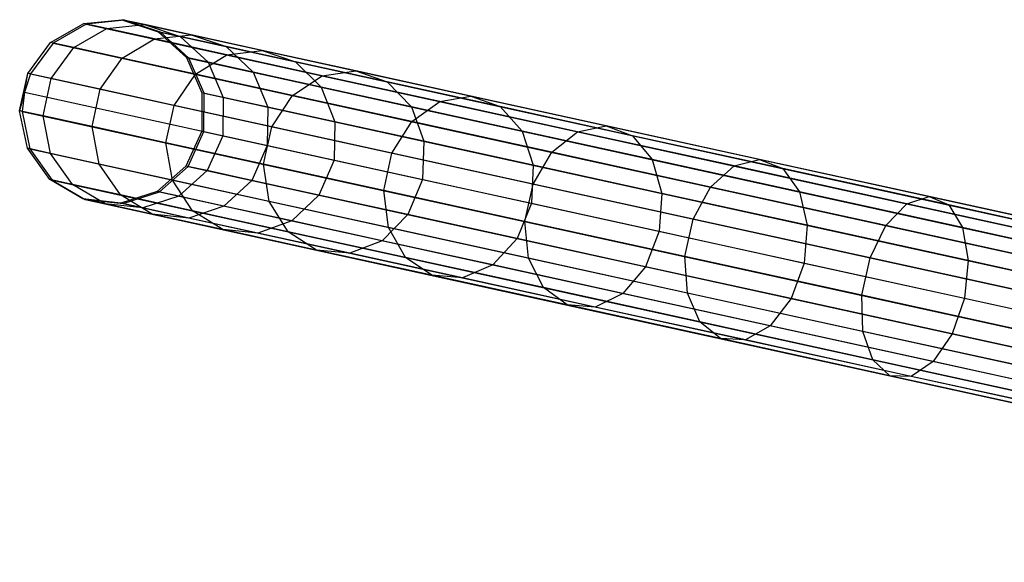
# Model space of a CAD drawing. Extents: x -102 to 102, y -101 to 102.
# Tile 135 of 256: x -99.28 to -88.6, y 16.62 to 22.5. Entities that reach past the tile are written whole.
import ezdxf

# ---------------------------------------------------------------- set-up
doc = ezdxf.new("R2010")
doc.units = 0
doc.header["$LTSCALE"] = 25.4
doc.layers.get('0').update_dxf_attribs({"linetype": 'CONTINUOUS'})

# ---------------------------------------------------------------- blocks, each defined once
blk = doc.blocks.new('NL2500011659_STL')
at = {"color": 0}
for p, q in [((-98.947, 22.253, -26.515), (-98.586, 22.459, -26.529)), ((-98.947, 22.253, -26.515), (-98.586, 22.459, -26.529)), ((-98.56, 22.453, -28.93), (-98.921, 22.247, -28.952)), ((-98.56, 22.453, -28.93), (-98.921, 22.247, -28.952)), ((-98.586, 22.459, -26.529), (-98.173, 22.5, -26.548)), ((-98.586, 22.459, -26.529), (-98.173, 22.5, -26.548)), ((-98.56, 22.453, -28.93), (-98.586, 22.459, -26.529)), ((-98.56, 22.453, -28.93), (-98.586, 22.459, -26.529)), ((-98.338, 22.404, -24.142), (-98.586, 22.459, -26.529)), ((-98.338, 22.404, -24.142), (-98.586, 22.459, -26.529)), ((-98.147, 22.494, -28.902), (-98.56, 22.453, -28.93)), ((-98.147, 22.494, -28.902), (-98.56, 22.453, -28.93)), ((-98.56, 22.453, -28.93), (-80.8, 18.563, -288.93)), ((-98.56, 22.453, -28.93), (-80.8, 18.563, -288.93)), ((-98.338, 22.404, -24.142), (-97.93, 22.446, -24.207)), ((-98.338, 22.404, -24.142), (-97.93, 22.446, -24.207)), ((-98.147, 22.494, -28.902), (-98.173, 22.5, -26.548)), ((-98.173, 22.5, -26.548), (-97.779, 22.369, -26.568)), ((-98.147, 22.494, -28.902), (-98.173, 22.5, -26.548)), ((-97.93, 22.446, -24.207), (-98.173, 22.5, -26.548)), ((-97.93, 22.446, -24.207), (-98.173, 22.5, -26.548)), ((-98.173, 22.5, -26.548), (-97.779, 22.369, -26.568)), ((-97.753, 22.363, -28.874), (-98.147, 22.494, -28.902)), ((-98.147, 22.494, -28.902), (-80.387, 18.605, -288.902)), ((-97.753, 22.363, -28.874), (-98.147, 22.494, -28.902)), ((-98.147, 22.494, -28.902), (-80.387, 18.605, -288.902)), ((-97.93, 22.446, -24.207), (-97.54, 22.317, -24.274)), ((-97.421, 22.335, -21.91), (-97.93, 22.446, -24.207)), ((-97.421, 22.335, -21.91), (-97.93, 22.446, -24.207)), ((-97.93, 22.446, -24.207), (-97.54, 22.317, -24.274)), ((-98.696, 22.198, -24.091), (-98.338, 22.404, -24.142)), ((-98.696, 22.198, -24.091), (-98.338, 22.404, -24.142)), ((-97.819, 22.291, -21.8), (-98.338, 22.404, -24.142)), ((-97.819, 22.291, -21.8), (-98.338, 22.404, -24.142)), ((-97.819, 22.291, -21.8), (-97.421, 22.335, -21.91)), ((-97.819, 22.291, -21.8), (-97.421, 22.335, -21.91)), ((-97.753, 22.363, -28.874), (-97.779, 22.369, -26.568)), ((-97.779, 22.369, -26.568), (-97.472, 22.089, -26.585)), ((-97.753, 22.363, -28.874), (-97.779, 22.369, -26.568)), ((-97.54, 22.317, -24.274), (-97.779, 22.369, -26.568)), ((-97.54, 22.317, -24.274), (-97.779, 22.369, -26.568)), ((-97.779, 22.369, -26.568), (-97.472, 22.089, -26.585)), ((-97.447, 22.083, -28.848), (-97.753, 22.363, -28.874)), ((-97.753, 22.363, -28.874), (-79.993, 18.474, -288.874)), ((-97.447, 22.083, -28.848), (-97.753, 22.363, -28.874)), ((-97.753, 22.363, -28.874), (-79.993, 18.474, -288.874)), ((-97.421, 22.335, -21.91), (-97.042, 22.208, -22.025)), ((-96.653, 22.167, -19.691), (-97.421, 22.335, -21.91)), ((-96.653, 22.167, -19.691), (-97.421, 22.335, -21.91)), ((-97.421, 22.335, -21.91), (-97.042, 22.208, -22.025)), ((-99.194, 21.918, -26.507), (-98.947, 22.253, -26.515)), ((-99.194, 21.918, -26.507), (-98.947, 22.253, -26.515)), ((-98.921, 22.247, -28.952), (-99.167, 21.912, -28.963)), ((-98.921, 22.247, -28.952), (-99.167, 21.912, -28.963)), ((-98.921, 22.247, -28.952), (-98.947, 22.253, -26.515)), ((-98.921, 22.247, -28.952), (-98.947, 22.253, -26.515)), ((-98.696, 22.198, -24.091), (-98.947, 22.253, -26.515)), ((-98.696, 22.198, -24.091), (-98.947, 22.253, -26.515)), ((-98.921, 22.247, -28.952), (-81.161, 18.358, -288.952)), ((-98.921, 22.247, -28.952), (-81.161, 18.358, -288.952)), ((-98.169, 22.082, -21.714), (-97.819, 22.291, -21.8)), ((-98.169, 22.082, -21.714), (-97.819, 22.291, -21.8)), ((-97.036, 22.119, -19.537), (-97.819, 22.291, -21.8)), ((-97.036, 22.119, -19.537), (-97.819, 22.291, -21.8)), ((-97.54, 22.317, -24.274), (-97.238, 22.038, -24.333)), ((-97.042, 22.208, -22.025), (-97.54, 22.317, -24.274)), ((-97.042, 22.208, -22.025), (-97.54, 22.317, -24.274)), ((-97.54, 22.317, -24.274), (-97.238, 22.038, -24.333)), ((-98.94, 21.862, -24.063), (-98.696, 22.198, -24.091)), ((-98.94, 21.862, -24.063), (-98.696, 22.198, -24.091)), ((-98.169, 22.082, -21.714), (-98.696, 22.198, -24.091)), ((-98.169, 22.082, -21.714), (-98.696, 22.198, -24.091)), ((-97.374, 21.908, -19.417), (-97.036, 22.119, -19.537)), ((-97.374, 21.908, -19.417), (-97.036, 22.119, -19.537)), ((-97.042, 22.208, -22.025), (-96.748, 21.93, -22.125)), ((-96.29, 22.043, -19.851), (-97.042, 22.208, -22.025)), ((-96.29, 22.043, -19.851), (-97.042, 22.208, -22.025)), ((-97.042, 22.208, -22.025), (-96.748, 21.93, -22.125)), ((-97.036, 22.119, -19.537), (-96.653, 22.167, -19.691)), ((-97.036, 22.119, -19.537), (-96.653, 22.167, -19.691)), ((-96, 21.892, -17.383), (-97.036, 22.119, -19.537)), ((-96, 21.892, -17.383), (-97.036, 22.119, -19.537)), ((-96.653, 22.167, -19.691), (-96.29, 22.043, -19.851)), ((-95.637, 21.944, -17.578), (-96.653, 22.167, -19.691)), ((-95.637, 21.944, -17.578), (-96.653, 22.167, -19.691)), ((-96.653, 22.167, -19.691), (-96.29, 22.043, -19.851)), ((-98.409, 21.746, -21.667), (-98.169, 22.082, -21.714)), ((-98.409, 21.746, -21.667), (-98.169, 22.082, -21.714)), ((-97.374, 21.908, -19.417), (-98.169, 22.082, -21.714)), ((-97.374, 21.908, -19.417), (-98.169, 22.082, -21.714)), ((-97.447, 22.083, -28.848), (-97.472, 22.089, -26.585)), ((-97.472, 22.089, -26.585), (-97.305, 21.708, -26.596)), ((-97.447, 22.083, -28.848), (-97.472, 22.089, -26.585)), ((-97.238, 22.038, -24.333), (-97.472, 22.089, -26.585)), ((-97.238, 22.038, -24.333), (-97.472, 22.089, -26.585)), ((-97.472, 22.089, -26.585), (-97.305, 21.708, -26.596)), ((-97.281, 21.703, -28.831), (-97.447, 22.083, -28.848)), ((-97.447, 22.083, -28.848), (-79.687, 18.194, -288.848)), ((-97.281, 21.703, -28.831), (-97.447, 22.083, -28.848)), ((-97.447, 22.083, -28.848), (-79.687, 18.194, -288.848)), ((-97.238, 22.038, -24.333), (-97.074, 21.657, -24.373)), ((-96.748, 21.93, -22.125), (-97.238, 22.038, -24.333)), ((-96.748, 21.93, -22.125), (-97.238, 22.038, -24.333)), ((-97.238, 22.038, -24.333), (-97.074, 21.657, -24.373)), ((-96.29, 22.043, -19.851), (-96.01, 21.769, -19.991)), ((-95.295, 21.825, -17.782), (-96.29, 22.043, -19.851)), ((-95.295, 21.825, -17.782), (-96.29, 22.043, -19.851)), ((-96.29, 22.043, -19.851), (-96.01, 21.769, -19.991)), ((-99.283, 21.512, -26.507), (-99.194, 21.918, -26.507)), ((-99.283, 21.512, -26.507), (-99.194, 21.918, -26.507)), ((-99.232, 21.714, -28.965), (-99.194, 21.918, -26.507)), ((-99.232, 21.714, -28.965), (-99.194, 21.918, -26.507)), ((-99.167, 21.912, -28.963), (-99.232, 21.714, -28.965)), ((-99.167, 21.912, -28.963), (-99.232, 21.714, -28.965)), ((-99.167, 21.912, -28.963), (-99.194, 21.918, -26.507)), ((-99.167, 21.912, -28.963), (-99.194, 21.918, -26.507)), ((-98.94, 21.862, -24.063), (-99.194, 21.918, -26.507)), ((-98.94, 21.862, -24.063), (-99.194, 21.918, -26.507)), ((-99.167, 21.912, -28.963), (-81.407, 18.023, -288.963)), ((-99.167, 21.912, -28.963), (-81.407, 18.023, -288.963)), ((-97.607, 21.571, -19.351), (-97.374, 21.908, -19.417)), ((-97.607, 21.571, -19.351), (-97.374, 21.908, -19.417)), ((-96.322, 21.678, -17.231), (-97.374, 21.908, -19.417)), ((-96.322, 21.678, -17.231), (-97.374, 21.908, -19.417)), ((-96.748, 21.93, -22.125), (-96.591, 21.552, -22.193)), ((-96.01, 21.769, -19.991), (-96.748, 21.93, -22.125)), ((-96.01, 21.769, -19.991), (-96.748, 21.93, -22.125)), ((-96.748, 21.93, -22.125), (-96.591, 21.552, -22.193)), ((-96, 21.892, -17.383), (-95.637, 21.944, -17.578)), ((-96, 21.892, -17.383), (-95.637, 21.944, -17.578)), ((-95.637, 21.944, -17.578), (-95.295, 21.825, -17.782)), ((-94.386, 21.671, -15.602), (-95.637, 21.944, -17.578)), ((-94.386, 21.671, -15.602), (-95.637, 21.944, -17.578)), ((-95.637, 21.944, -17.578), (-95.295, 21.825, -17.782)), ((-99.029, 21.456, -24.063), (-98.94, 21.862, -24.063)), ((-99.029, 21.456, -24.063), (-98.94, 21.862, -24.063)), ((-98.409, 21.746, -21.667), (-98.94, 21.862, -24.063)), ((-98.409, 21.746, -21.667), (-98.94, 21.862, -24.063)), ((-96.322, 21.678, -17.231), (-96, 21.892, -17.383)), ((-96.322, 21.678, -17.231), (-96, 21.892, -17.383)), ((-94.725, 21.613, -15.368), (-96, 21.892, -17.383)), ((-94.725, 21.613, -15.368), (-96, 21.892, -17.383)), ((-95.295, 21.825, -17.782), (-95.033, 21.555, -17.96)), ((-94.07, 21.557, -15.847), (-95.295, 21.825, -17.782)), ((-94.07, 21.557, -15.847), (-95.295, 21.825, -17.782)), ((-95.295, 21.825, -17.782), (-95.033, 21.555, -17.96)), ((-99.232, 21.714, -28.965), (-99.283, 21.512, -26.507)), ((-99.232, 21.714, -28.965), (-99.283, 21.512, -26.507)), ((-99.232, 21.714, -28.965), (-99.256, 21.506, -28.963)), ((-99.232, 21.714, -28.965), (-99.256, 21.506, -28.963)), ((-99.232, 21.714, -28.965), (-81.472, 17.824, -288.965)), ((-99.232, 21.714, -28.965), (-81.472, 17.824, -288.965)), ((-98.498, 21.34, -21.667), (-98.409, 21.746, -21.667)), ((-98.498, 21.34, -21.667), (-98.409, 21.746, -21.667)), ((-97.607, 21.571, -19.351), (-98.409, 21.746, -21.667)), ((-97.607, 21.571, -19.351), (-98.409, 21.746, -21.667)), ((-97.305, 21.708, -26.596), (-97.308, 21.292, -26.6)), ((-97.305, 21.708, -26.596), (-97.308, 21.292, -26.6)), ((-97.281, 21.703, -28.831), (-97.305, 21.708, -26.596)), ((-97.281, 21.703, -28.831), (-97.305, 21.708, -26.596)), ((-97.074, 21.657, -24.373), (-97.305, 21.708, -26.596)), ((-97.074, 21.657, -24.373), (-97.305, 21.708, -26.596)), ((-97.284, 21.287, -28.825), (-97.281, 21.703, -28.831)), ((-97.284, 21.287, -28.825), (-97.281, 21.703, -28.831)), ((-97.281, 21.703, -28.831), (-79.521, 17.813, -288.831)), ((-97.281, 21.703, -28.831), (-79.521, 17.813, -288.831)), ((-96.01, 21.769, -19.991), (-95.862, 21.392, -20.086)), ((-95.033, 21.555, -17.96), (-96.01, 21.769, -19.991)), ((-95.033, 21.555, -17.96), (-96.01, 21.769, -19.991)), ((-96.01, 21.769, -19.991), (-95.862, 21.392, -20.086)), ((-97.074, 21.657, -24.373), (-97.078, 21.242, -24.387)), ((-97.074, 21.657, -24.373), (-97.078, 21.242, -24.387)), ((-96.591, 21.552, -22.193), (-97.074, 21.657, -24.373)), ((-96.591, 21.552, -22.193), (-97.074, 21.657, -24.373)), ((-96.547, 21.338, -17.147), (-96.322, 21.678, -17.231)), ((-96.547, 21.338, -17.147), (-96.322, 21.678, -17.231)), ((-95.028, 21.395, -15.185), (-96.322, 21.678, -17.231)), ((-95.028, 21.395, -15.185), (-96.322, 21.678, -17.231)), ((-95.028, 21.395, -15.185), (-94.725, 21.613, -15.368)), ((-95.028, 21.395, -15.185), (-94.725, 21.613, -15.368)), ((-94.725, 21.613, -15.368), (-94.386, 21.671, -15.602)), ((-94.725, 21.613, -15.368), (-94.386, 21.671, -15.602)), ((-93.229, 21.285, -13.519), (-94.725, 21.613, -15.368)), ((-93.229, 21.285, -13.519), (-94.725, 21.613, -15.368)), ((-94.386, 21.671, -15.602), (-94.07, 21.557, -15.847)), ((-92.919, 21.349, -13.789), (-94.386, 21.671, -15.602)), ((-92.919, 21.349, -13.789), (-94.386, 21.671, -15.602)), ((-94.386, 21.671, -15.602), (-94.07, 21.557, -15.847)), ((-99.256, 21.506, -28.963), (-99.283, 21.512, -26.507)), ((-99.256, 21.506, -28.963), (-99.283, 21.512, -26.507)), ((-99.199, 21.105, -26.515), (-99.283, 21.512, -26.507)), ((-99.029, 21.456, -24.063), (-99.283, 21.512, -26.507)), ((-99.199, 21.105, -26.515), (-99.283, 21.512, -26.507)), ((-99.029, 21.456, -24.063), (-99.283, 21.512, -26.507)), ((-99.256, 21.506, -28.963), (-99.172, 21.099, -28.952)), ((-99.256, 21.506, -28.963), (-81.496, 17.616, -288.963)), ((-99.256, 21.506, -28.963), (-99.172, 21.099, -28.952)), ((-99.256, 21.506, -28.963), (-81.496, 17.616, -288.963)), ((-97.696, 21.164, -19.351), (-97.607, 21.571, -19.351)), ((-97.696, 21.164, -19.351), (-97.607, 21.571, -19.351)), ((-96.547, 21.338, -17.147), (-97.607, 21.571, -19.351)), ((-96.547, 21.338, -17.147), (-97.607, 21.571, -19.351)), ((-96.591, 21.552, -22.193), (-96.597, 21.137, -22.217)), ((-96.591, 21.552, -22.193), (-96.597, 21.137, -22.217)), ((-95.862, 21.392, -20.086), (-96.591, 21.552, -22.193)), ((-95.862, 21.392, -20.086), (-96.591, 21.552, -22.193)), ((-95.033, 21.555, -17.96), (-94.898, 21.181, -18.081)), ((-93.831, 21.292, -16.06), (-95.033, 21.555, -17.96)), ((-93.831, 21.292, -16.06), (-95.033, 21.555, -17.96)), ((-95.033, 21.555, -17.96), (-94.898, 21.181, -18.081)), ((-94.07, 21.557, -15.847), (-93.831, 21.292, -16.06)), ((-92.633, 21.242, -14.071), (-94.07, 21.557, -15.847)), ((-92.633, 21.242, -14.071), (-94.07, 21.557, -15.847)), ((-94.07, 21.557, -15.847), (-93.831, 21.292, -16.06)), ((-98.947, 21.049, -24.091), (-99.029, 21.456, -24.063)), ((-98.498, 21.34, -21.667), (-99.029, 21.456, -24.063)), ((-98.947, 21.049, -24.091), (-99.029, 21.456, -24.063)), ((-98.498, 21.34, -21.667), (-99.029, 21.456, -24.063)), ((-95.862, 21.392, -20.086), (-95.871, 20.978, -20.12)), ((-95.862, 21.392, -20.086), (-95.871, 20.978, -20.12)), ((-94.898, 21.181, -18.081), (-95.862, 21.392, -20.086)), ((-94.898, 21.181, -18.081), (-95.862, 21.392, -20.086)), ((-95.243, 21.053, -15.085), (-95.028, 21.395, -15.185)), ((-95.243, 21.053, -15.085), (-95.028, 21.395, -15.185)), ((-93.509, 21.062, -13.308), (-95.028, 21.395, -15.185)), ((-93.509, 21.062, -13.308), (-95.028, 21.395, -15.185)), ((-98.42, 20.934, -21.714), (-98.498, 21.34, -21.667)), ((-97.696, 21.164, -19.351), (-98.498, 21.34, -21.667)), ((-98.42, 20.934, -21.714), (-98.498, 21.34, -21.667)), ((-97.696, 21.164, -19.351), (-98.498, 21.34, -21.667)), ((-97.308, 21.292, -26.6), (-97.479, 20.913, -26.596)), ((-97.308, 21.292, -26.6), (-97.479, 20.913, -26.596)), ((-97.455, 20.908, -28.831), (-97.284, 21.287, -28.825)), ((-97.455, 20.908, -28.831), (-97.284, 21.287, -28.825)), ((-97.284, 21.287, -28.825), (-97.308, 21.292, -26.6)), ((-97.284, 21.287, -28.825), (-97.308, 21.292, -26.6)), ((-97.308, 21.292, -26.6), (-97.078, 21.242, -24.387)), ((-97.308, 21.292, -26.6), (-97.078, 21.242, -24.387)), ((-97.284, 21.287, -28.825), (-79.523, 17.397, -288.825)), ((-97.284, 21.287, -28.825), (-79.523, 17.397, -288.825)), ((-96.636, 20.932, -17.147), (-96.547, 21.338, -17.147)), ((-96.636, 20.932, -17.147), (-96.547, 21.338, -17.147)), ((-95.243, 21.053, -15.085), (-96.547, 21.338, -17.147)), ((-95.243, 21.053, -15.085), (-96.547, 21.338, -17.147)), ((-93.831, 21.292, -16.06), (-93.711, 20.921, -16.204)), ((-92.42, 20.983, -14.316), (-93.831, 21.292, -16.06)), ((-92.42, 20.983, -14.316), (-93.831, 21.292, -16.06)), ((-93.831, 21.292, -16.06), (-93.711, 20.921, -16.204)), ((-93.509, 21.062, -13.308), (-93.229, 21.285, -13.519)), ((-93.509, 21.062, -13.308), (-93.229, 21.285, -13.519)), ((-93.229, 21.285, -13.519), (-92.919, 21.349, -13.789)), ((-93.229, 21.285, -13.519), (-92.919, 21.349, -13.789)), ((-91.532, 20.914, -11.862), (-93.229, 21.285, -13.519)), ((-91.532, 20.914, -11.862), (-93.229, 21.285, -13.519)), ((-92.919, 21.349, -13.789), (-92.633, 21.242, -14.071)), ((-91.254, 20.985, -12.164), (-92.919, 21.349, -13.789)), ((-91.254, 20.985, -12.164), (-92.919, 21.349, -13.789)), ((-92.919, 21.349, -13.789), (-92.633, 21.242, -14.071)), ((-97.625, 20.76, -19.417), (-97.696, 21.164, -19.351)), ((-96.636, 20.932, -17.147), (-97.696, 21.164, -19.351)), ((-97.625, 20.76, -19.417), (-97.696, 21.164, -19.351)), ((-96.636, 20.932, -17.147), (-97.696, 21.164, -19.351)), ((-97.078, 21.242, -24.387), (-97.248, 20.863, -24.373)), ((-97.078, 21.242, -24.387), (-97.248, 20.863, -24.373)), ((-97.078, 21.242, -24.387), (-96.597, 21.137, -22.217)), ((-97.078, 21.242, -24.387), (-96.597, 21.137, -22.217)), ((-94.898, 21.181, -18.081), (-94.911, 20.767, -18.123)), ((-94.898, 21.181, -18.081), (-94.911, 20.767, -18.123)), ((-93.711, 20.921, -16.204), (-94.898, 21.181, -18.081)), ((-93.711, 20.921, -16.204), (-94.898, 21.181, -18.081)), ((-92.633, 21.242, -14.071), (-92.42, 20.983, -14.316)), ((-91.003, 20.885, -12.479), (-92.633, 21.242, -14.071)), ((-91.003, 20.885, -12.479), (-92.633, 21.242, -14.071)), ((-92.633, 21.242, -14.071), (-92.42, 20.983, -14.316)), ((-99.172, 21.099, -28.952), (-99.199, 21.105, -26.515)), ((-99.172, 21.099, -28.952), (-99.199, 21.105, -26.515)), ((-98.957, 20.767, -26.529), (-99.199, 21.105, -26.515)), ((-98.947, 21.049, -24.091), (-99.199, 21.105, -26.515)), ((-98.957, 20.767, -26.529), (-99.199, 21.105, -26.515)), ((-98.947, 21.049, -24.091), (-99.199, 21.105, -26.515)), ((-99.172, 21.099, -28.952), (-98.931, 20.761, -28.93)), ((-99.172, 21.099, -28.952), (-98.931, 20.761, -28.93)), ((-99.172, 21.099, -28.952), (-81.412, 17.209, -288.952)), ((-99.172, 21.099, -28.952), (-81.412, 17.209, -288.952)), ((-98.709, 20.712, -24.142), (-98.947, 21.049, -24.091)), ((-98.42, 20.934, -21.714), (-98.947, 21.049, -24.091)), ((-98.709, 20.712, -24.142), (-98.947, 21.049, -24.091)), ((-98.42, 20.934, -21.714), (-98.947, 21.049, -24.091)), ((-96.597, 21.137, -22.217), (-96.765, 20.757, -22.193)), ((-96.597, 21.137, -22.217), (-96.765, 20.757, -22.193)), ((-96.597, 21.137, -22.217), (-95.871, 20.978, -20.12)), ((-96.597, 21.137, -22.217), (-95.871, 20.978, -20.12)), ((-95.332, 20.647, -15.085), (-95.243, 21.053, -15.085)), ((-95.332, 20.647, -15.085), (-95.243, 21.053, -15.085)), ((-93.711, 20.717, -13.193), (-95.243, 21.053, -15.085)), ((-93.711, 20.717, -13.193), (-95.243, 21.053, -15.085)), ((-93.711, 20.717, -13.193), (-93.509, 21.062, -13.308)), ((-93.711, 20.717, -13.193), (-93.509, 21.062, -13.308)), ((-91.786, 20.685, -11.626), (-93.509, 21.062, -13.308)), ((-91.786, 20.685, -11.626), (-93.509, 21.062, -13.308)), ((-95.871, 20.978, -20.12), (-96.036, 20.597, -20.086)), ((-95.871, 20.978, -20.12), (-96.036, 20.597, -20.086)), ((-95.871, 20.978, -20.12), (-94.911, 20.767, -18.123)), ((-95.871, 20.978, -20.12), (-94.911, 20.767, -18.123)), ((-92.42, 20.983, -14.316), (-92.317, 20.616, -14.483)), ((-90.82, 20.632, -12.754), (-92.42, 20.983, -14.316)), ((-90.82, 20.632, -12.754), (-92.42, 20.983, -14.316)), ((-92.42, 20.983, -14.316), (-92.317, 20.616, -14.483)), ((-91.532, 20.914, -11.862), (-91.254, 20.985, -12.164)), ((-91.532, 20.914, -11.862), (-91.254, 20.985, -12.164)), ((-91.254, 20.985, -12.164), (-91.003, 20.885, -12.479)), ((-89.416, 20.582, -10.749), (-91.254, 20.985, -12.164)), ((-89.416, 20.582, -10.749), (-91.254, 20.985, -12.164)), ((-91.254, 20.985, -12.164), (-91.003, 20.885, -12.479)), ((-98.19, 20.599, -21.8), (-98.42, 20.934, -21.714)), ((-97.625, 20.76, -19.417), (-98.42, 20.934, -21.714)), ((-98.19, 20.599, -21.8), (-98.42, 20.934, -21.714)), ((-97.625, 20.76, -19.417), (-98.42, 20.934, -21.714)), ((-97.479, 20.913, -26.596), (-97.79, 20.637, -26.585)), ((-97.479, 20.913, -26.596), (-97.79, 20.637, -26.585)), ((-97.765, 20.632, -28.848), (-97.455, 20.908, -28.831)), ((-97.765, 20.632, -28.848), (-97.455, 20.908, -28.831)), ((-97.248, 20.863, -24.373), (-97.556, 20.586, -24.333)), ((-97.248, 20.863, -24.373), (-97.556, 20.586, -24.333)), ((-97.455, 20.908, -28.831), (-97.479, 20.913, -26.596)), ((-97.455, 20.908, -28.831), (-97.479, 20.913, -26.596)), ((-97.248, 20.863, -24.373), (-97.479, 20.913, -26.596)), ((-97.248, 20.863, -24.373), (-97.479, 20.913, -26.596)), ((-97.455, 20.908, -28.831), (-79.695, 17.019, -288.831)), ((-97.455, 20.908, -28.831), (-79.695, 17.019, -288.831)), ((-96.765, 20.757, -22.193), (-97.248, 20.863, -24.373)), ((-96.765, 20.757, -22.193), (-97.248, 20.863, -24.373)), ((-96.574, 20.53, -17.231), (-96.636, 20.932, -17.147)), ((-95.332, 20.647, -15.085), (-96.636, 20.932, -17.147)), ((-96.574, 20.53, -17.231), (-96.636, 20.932, -17.147)), ((-95.332, 20.647, -15.085), (-96.636, 20.932, -17.147)), ((-93.711, 20.921, -16.204), (-93.729, 20.509, -16.256)), ((-93.711, 20.921, -16.204), (-93.729, 20.509, -16.256)), ((-92.317, 20.616, -14.483), (-93.711, 20.921, -16.204)), ((-92.317, 20.616, -14.483), (-93.711, 20.921, -16.204)), ((-91.786, 20.685, -11.626), (-91.532, 20.914, -11.862)), ((-91.786, 20.685, -11.626), (-91.532, 20.914, -11.862)), ((-89.657, 20.503, -10.419), (-91.532, 20.914, -11.862)), ((-89.657, 20.503, -10.419), (-91.532, 20.914, -11.862)), ((-91.003, 20.885, -12.479), (-90.82, 20.632, -12.754)), ((-89.202, 20.491, -11.094), (-91.003, 20.885, -12.479)), ((-89.202, 20.491, -11.094), (-91.003, 20.885, -12.479)), ((-91.003, 20.885, -12.479), (-90.82, 20.632, -12.754)), ((-98.931, 20.761, -28.93), (-98.957, 20.767, -26.529)), ((-98.931, 20.761, -28.93), (-98.957, 20.767, -26.529)), ((-98.598, 20.557, -26.548), (-98.957, 20.767, -26.529)), ((-98.709, 20.712, -24.142), (-98.957, 20.767, -26.529)), ((-98.598, 20.557, -26.548), (-98.957, 20.767, -26.529)), ((-98.709, 20.712, -24.142), (-98.957, 20.767, -26.529)), ((-98.931, 20.761, -28.93), (-98.573, 20.551, -28.902)), ((-98.931, 20.761, -28.93), (-98.573, 20.551, -28.902)), ((-98.931, 20.761, -28.93), (-81.17, 16.872, -288.93)), ((-98.931, 20.761, -28.93), (-81.17, 16.872, -288.93)), ((-97.407, 20.427, -19.537), (-97.625, 20.76, -19.417)), ((-96.574, 20.53, -17.231), (-97.625, 20.76, -19.417)), ((-97.407, 20.427, -19.537), (-97.625, 20.76, -19.417)), ((-96.574, 20.53, -17.231), (-97.625, 20.76, -19.417)), ((-96.765, 20.757, -22.193), (-97.066, 20.479, -22.125)), ((-96.765, 20.757, -22.193), (-97.066, 20.479, -22.125)), ((-96.036, 20.597, -20.086), (-96.765, 20.757, -22.193)), ((-96.036, 20.597, -20.086), (-96.765, 20.757, -22.193)), ((-94.911, 20.767, -18.123), (-95.072, 20.386, -18.081)), ((-94.911, 20.767, -18.123), (-95.072, 20.386, -18.081)), ((-94.911, 20.767, -18.123), (-93.729, 20.509, -16.256)), ((-94.911, 20.767, -18.123), (-93.729, 20.509, -16.256)), ((-98.355, 20.503, -24.207), (-98.709, 20.712, -24.142)), ((-98.19, 20.599, -21.8), (-98.709, 20.712, -24.142)), ((-98.355, 20.503, -24.207), (-98.709, 20.712, -24.142)), ((-98.19, 20.599, -21.8), (-98.709, 20.712, -24.142)), ((-97.79, 20.637, -26.585), (-98.186, 20.511, -26.568)), ((-97.79, 20.637, -26.585), (-98.186, 20.511, -26.568)), ((-98.16, 20.505, -28.874), (-97.765, 20.632, -28.848)), ((-98.16, 20.505, -28.874), (-97.765, 20.632, -28.848)), ((-97.765, 20.632, -28.848), (-97.79, 20.637, -26.585)), ((-97.765, 20.632, -28.848), (-97.79, 20.637, -26.585)), ((-97.556, 20.586, -24.333), (-97.79, 20.637, -26.585)), ((-97.556, 20.586, -24.333), (-97.79, 20.637, -26.585)), ((-97.765, 20.632, -28.848), (-80.005, 16.742, -288.848)), ((-97.765, 20.632, -28.848), (-80.005, 16.742, -288.848)), ((-95.28, 20.246, -15.185), (-95.332, 20.647, -15.085)), ((-93.8, 20.311, -13.193), (-95.332, 20.647, -15.085)), ((-95.28, 20.246, -15.185), (-95.332, 20.647, -15.085)), ((-93.8, 20.311, -13.193), (-95.332, 20.647, -15.085)), ((-93.8, 20.311, -13.193), (-93.711, 20.717, -13.193)), ((-93.8, 20.311, -13.193), (-93.711, 20.717, -13.193)), ((-91.975, 20.337, -11.497), (-93.711, 20.717, -13.193)), ((-91.975, 20.337, -11.497), (-93.711, 20.717, -13.193)), ((-91.975, 20.337, -11.497), (-91.786, 20.685, -11.626)), ((-91.975, 20.337, -11.497), (-91.786, 20.685, -11.626)), ((-89.883, 20.268, -10.162), (-91.786, 20.685, -11.626)), ((-89.883, 20.268, -10.162), (-91.786, 20.685, -11.626)), ((-90.82, 20.632, -12.754), (-90.737, 20.27, -12.94)), ((-89.052, 20.245, -11.394), (-90.82, 20.632, -12.754)), ((-89.052, 20.245, -11.394), (-90.82, 20.632, -12.754)), ((-90.82, 20.632, -12.754), (-90.737, 20.27, -12.94)), ((-98.573, 20.551, -28.902), (-98.598, 20.557, -26.548)), ((-98.573, 20.551, -28.902), (-98.598, 20.557, -26.548)), ((-98.186, 20.511, -26.568), (-98.598, 20.557, -26.548)), ((-98.355, 20.503, -24.207), (-98.598, 20.557, -26.548)), ((-98.186, 20.511, -26.568), (-98.598, 20.557, -26.548)), ((-98.355, 20.503, -24.207), (-98.598, 20.557, -26.548)), ((-98.573, 20.551, -28.902), (-98.16, 20.505, -28.874)), ((-98.573, 20.551, -28.902), (-98.16, 20.505, -28.874)), ((-98.573, 20.551, -28.902), (-80.813, 16.662, -288.902)), ((-98.573, 20.551, -28.902), (-80.813, 16.662, -288.902)), ((-97.846, 20.392, -21.91), (-98.19, 20.599, -21.8)), ((-97.407, 20.427, -19.537), (-98.19, 20.599, -21.8)), ((-97.846, 20.392, -21.91), (-98.19, 20.599, -21.8)), ((-97.407, 20.427, -19.537), (-98.19, 20.599, -21.8)), ((-97.556, 20.586, -24.333), (-97.947, 20.459, -24.274)), ((-97.556, 20.586, -24.333), (-97.947, 20.459, -24.274)), ((-97.066, 20.479, -22.125), (-97.556, 20.586, -24.333)), ((-97.066, 20.479, -22.125), (-97.556, 20.586, -24.333)), ((-96.371, 20.2, -17.383), (-96.574, 20.53, -17.231)), ((-95.28, 20.246, -15.185), (-96.574, 20.53, -17.231)), ((-96.371, 20.2, -17.383), (-96.574, 20.53, -17.231)), ((-95.28, 20.246, -15.185), (-96.574, 20.53, -17.231)), ((-96.036, 20.597, -20.086), (-96.328, 20.317, -19.991)), ((-96.036, 20.597, -20.086), (-96.328, 20.317, -19.991)), ((-95.072, 20.386, -18.081), (-96.036, 20.597, -20.086)), ((-95.072, 20.386, -18.081), (-96.036, 20.597, -20.086)), ((-92.317, 20.616, -14.483), (-92.343, 20.205, -14.542)), ((-92.317, 20.616, -14.483), (-92.343, 20.205, -14.542)), ((-90.737, 20.27, -12.94), (-92.317, 20.616, -14.483)), ((-90.737, 20.27, -12.94), (-92.317, 20.616, -14.483)), ((-89.657, 20.503, -10.419), (-89.416, 20.582, -10.749)), ((-89.657, 20.503, -10.419), (-89.416, 20.582, -10.749)), ((-89.416, 20.582, -10.749), (-89.202, 20.491, -11.094)), ((-87.428, 20.147, -9.564), (-89.416, 20.582, -10.749)), ((-87.428, 20.147, -9.564), (-89.416, 20.582, -10.749)), ((-89.416, 20.582, -10.749), (-89.202, 20.491, -11.094)), ((-97.947, 20.459, -24.274), (-98.355, 20.503, -24.207)), ((-97.846, 20.392, -21.91), (-98.355, 20.503, -24.207)), ((-97.947, 20.459, -24.274), (-98.355, 20.503, -24.207)), ((-97.846, 20.392, -21.91), (-98.355, 20.503, -24.207)), ((-98.16, 20.505, -28.874), (-98.186, 20.511, -26.568)), ((-98.16, 20.505, -28.874), (-98.186, 20.511, -26.568)), ((-97.947, 20.459, -24.274), (-98.186, 20.511, -26.568)), ((-97.947, 20.459, -24.274), (-98.186, 20.511, -26.568)), ((-98.16, 20.505, -28.874), (-80.4, 16.616, -288.874)), ((-98.16, 20.505, -28.874), (-80.4, 16.616, -288.874)), ((-97.449, 20.349, -22.025), (-97.947, 20.459, -24.274)), ((-97.449, 20.349, -22.025), (-97.947, 20.459, -24.274)), ((-97.066, 20.479, -22.125), (-97.449, 20.349, -22.025)), ((-97.066, 20.479, -22.125), (-97.449, 20.349, -22.025)), ((-97.078, 20.224, -19.691), (-97.407, 20.427, -19.537)), ((-96.371, 20.2, -17.383), (-97.407, 20.427, -19.537)), ((-97.078, 20.224, -19.691), (-97.407, 20.427, -19.537)), ((-96.371, 20.2, -17.383), (-97.407, 20.427, -19.537)), ((-96.328, 20.317, -19.991), (-97.066, 20.479, -22.125)), ((-96.328, 20.317, -19.991), (-97.066, 20.479, -22.125)), ((-93.729, 20.509, -16.256), (-93.885, 20.126, -16.204)), ((-93.729, 20.509, -16.256), (-93.885, 20.126, -16.204)), ((-93.729, 20.509, -16.256), (-92.343, 20.205, -14.542)), ((-93.729, 20.509, -16.256), (-92.343, 20.205, -14.542)), ((-89.883, 20.268, -10.162), (-89.657, 20.503, -10.419)), ((-89.883, 20.268, -10.162), (-89.657, 20.503, -10.419)), ((-87.63, 20.059, -9.211), (-89.657, 20.503, -10.419)), ((-87.63, 20.059, -9.211), (-89.657, 20.503, -10.419)), ((-89.202, 20.491, -11.094), (-89.052, 20.245, -11.394)), ((-87.255, 20.064, -9.933), (-89.202, 20.491, -11.094)), ((-87.255, 20.064, -9.933), (-89.202, 20.491, -11.094)), ((-89.202, 20.491, -11.094), (-89.052, 20.245, -11.394)), ((-97.449, 20.349, -22.025), (-97.846, 20.392, -21.91)), ((-97.078, 20.224, -19.691), (-97.846, 20.392, -21.91)), ((-97.449, 20.349, -22.025), (-97.846, 20.392, -21.91)), ((-97.078, 20.224, -19.691), (-97.846, 20.392, -21.91)), ((-96.697, 20.185, -19.851), (-97.449, 20.349, -22.025)), ((-96.697, 20.185, -19.851), (-97.449, 20.349, -22.025)), ((-96.328, 20.317, -19.991), (-96.697, 20.185, -19.851)), ((-96.328, 20.317, -19.991), (-96.697, 20.185, -19.851)), ((-95.351, 20.103, -17.96), (-96.328, 20.317, -19.991)), ((-95.351, 20.103, -17.96), (-96.328, 20.317, -19.991)), ((-95.072, 20.386, -18.081), (-95.351, 20.103, -17.96)), ((-95.072, 20.386, -18.081), (-95.351, 20.103, -17.96)), ((-93.885, 20.126, -16.204), (-95.072, 20.386, -18.081)), ((-93.885, 20.126, -16.204), (-95.072, 20.386, -18.081)), ((-93.761, 19.914, -13.308), (-93.8, 20.311, -13.193)), ((-92.064, 19.931, -11.497), (-93.8, 20.311, -13.193)), ((-93.761, 19.914, -13.308), (-93.8, 20.311, -13.193)), ((-92.064, 19.931, -11.497), (-93.8, 20.311, -13.193)), ((-92.064, 19.931, -11.497), (-91.975, 20.337, -11.497)), ((-92.064, 19.931, -11.497), (-91.975, 20.337, -11.497)), ((-90.056, 19.917, -10.021), (-91.975, 20.337, -11.497)), ((-90.056, 19.917, -10.021), (-91.975, 20.337, -11.497)), ((-96.697, 20.185, -19.851), (-97.078, 20.224, -19.691)), ((-96.062, 20.001, -17.578), (-97.078, 20.224, -19.691)), ((-96.697, 20.185, -19.851), (-97.078, 20.224, -19.691)), ((-96.062, 20.001, -17.578), (-97.078, 20.224, -19.691)), ((-96.062, 20.001, -17.578), (-96.371, 20.2, -17.383)), ((-95.096, 19.921, -15.368), (-96.371, 20.2, -17.383)), ((-96.062, 20.001, -17.578), (-96.371, 20.2, -17.383)), ((-95.096, 19.921, -15.368), (-96.371, 20.2, -17.383)), ((-95.096, 19.921, -15.368), (-95.28, 20.246, -15.185)), ((-93.761, 19.914, -13.308), (-95.28, 20.246, -15.185)), ((-95.096, 19.921, -15.368), (-95.28, 20.246, -15.185)), ((-93.761, 19.914, -13.308), (-95.28, 20.246, -15.185)), ((-92.343, 20.205, -14.542), (-92.491, 19.821, -14.483)), ((-92.343, 20.205, -14.542), (-92.491, 19.821, -14.483)), ((-92.343, 20.205, -14.542), (-90.77, 19.86, -13.006)), ((-92.343, 20.205, -14.542), (-90.77, 19.86, -13.006)), ((-90.737, 20.27, -12.94), (-90.77, 19.86, -13.006)), ((-90.737, 20.27, -12.94), (-90.77, 19.86, -13.006)), ((-88.992, 19.887, -11.597), (-90.737, 20.27, -12.94)), ((-88.992, 19.887, -11.597), (-90.737, 20.27, -12.94)), ((-90.056, 19.917, -10.021), (-89.883, 20.268, -10.162)), ((-90.056, 19.917, -10.021), (-89.883, 20.268, -10.162)), ((-87.826, 19.817, -8.936), (-89.883, 20.268, -10.162)), ((-87.826, 19.817, -8.936), (-89.883, 20.268, -10.162)), ((-89.052, 20.245, -11.394), (-88.992, 19.887, -11.597)), ((-87.141, 19.826, -10.254), (-89.052, 20.245, -11.394)), ((-87.141, 19.826, -10.254), (-89.052, 20.245, -11.394)), ((-89.052, 20.245, -11.394), (-88.992, 19.887, -11.597)), ((-95.702, 19.967, -17.782), (-96.697, 20.185, -19.851)), ((-95.702, 19.967, -17.782), (-96.697, 20.185, -19.851)), ((-95.351, 20.103, -17.96), (-95.702, 19.967, -17.782)), ((-95.351, 20.103, -17.96), (-95.702, 19.967, -17.782)), ((-94.149, 19.84, -16.06), (-95.351, 20.103, -17.96)), ((-94.149, 19.84, -16.06), (-95.351, 20.103, -17.96)), ((-93.885, 20.126, -16.204), (-94.149, 19.84, -16.06)), ((-93.885, 20.126, -16.204), (-94.149, 19.84, -16.06)), ((-92.491, 19.821, -14.483), (-93.885, 20.126, -16.204)), ((-92.491, 19.821, -14.483), (-93.885, 20.126, -16.204)), ((-95.702, 19.967, -17.782), (-96.062, 20.001, -17.578)), ((-94.812, 19.728, -15.602), (-96.062, 20.001, -17.578)), ((-95.702, 19.967, -17.782), (-96.062, 20.001, -17.578)), ((-94.812, 19.728, -15.602), (-96.062, 20.001, -17.578)), ((-94.477, 19.699, -15.847), (-95.702, 19.967, -17.782)), ((-94.477, 19.699, -15.847), (-95.702, 19.967, -17.782)), ((-94.812, 19.728, -15.602), (-95.096, 19.921, -15.368)), ((-93.6, 19.594, -13.519), (-95.096, 19.921, -15.368)), ((-94.812, 19.728, -15.602), (-95.096, 19.921, -15.368)), ((-93.6, 19.594, -13.519), (-95.096, 19.921, -15.368)), ((-93.6, 19.594, -13.519), (-93.761, 19.914, -13.308)), ((-92.038, 19.536, -11.626), (-93.761, 19.914, -13.308)), ((-93.6, 19.594, -13.519), (-93.761, 19.914, -13.308)), ((-92.038, 19.536, -11.626), (-93.761, 19.914, -13.308)), ((-92.038, 19.536, -11.626), (-92.064, 19.931, -11.497)), ((-90.145, 19.511, -10.021), (-92.064, 19.931, -11.497)), ((-92.038, 19.536, -11.626), (-92.064, 19.931, -11.497)), ((-90.145, 19.511, -10.021), (-92.064, 19.931, -11.497)), ((-90.145, 19.511, -10.021), (-90.056, 19.917, -10.021)), ((-90.145, 19.511, -10.021), (-90.056, 19.917, -10.021)), ((-87.982, 19.463, -8.785), (-90.056, 19.917, -10.021)), ((-87.982, 19.463, -8.785), (-90.056, 19.917, -10.021)), ((-88.992, 19.887, -11.597), (-89.032, 19.48, -11.669)), ((-88.992, 19.887, -11.597), (-89.032, 19.48, -11.669)), ((-87.105, 19.474, -10.472), (-88.992, 19.887, -11.597)), ((-87.105, 19.474, -10.472), (-88.992, 19.887, -11.597)), ((-94.149, 19.84, -16.06), (-94.477, 19.699, -15.847)), ((-94.149, 19.84, -16.06), (-94.477, 19.699, -15.847)), ((-92.738, 19.531, -14.316), (-94.149, 19.84, -16.06)), ((-92.738, 19.531, -14.316), (-94.149, 19.84, -16.06)), ((-92.491, 19.821, -14.483), (-92.738, 19.531, -14.316)), ((-92.491, 19.821, -14.483), (-92.738, 19.531, -14.316)), ((-90.911, 19.475, -12.94), (-92.491, 19.821, -14.483)), ((-90.911, 19.475, -12.94), (-92.491, 19.821, -14.483)), ((-90.77, 19.86, -13.006), (-90.911, 19.475, -12.94)), ((-90.77, 19.86, -13.006), (-90.911, 19.475, -12.94)), ((-90.77, 19.86, -13.006), (-89.032, 19.48, -11.669)), ((-90.77, 19.86, -13.006), (-89.032, 19.48, -11.669)), ((-94.477, 19.699, -15.847), (-94.812, 19.728, -15.602)), ((-93.344, 19.406, -13.789), (-94.812, 19.728, -15.602)), ((-94.477, 19.699, -15.847), (-94.812, 19.728, -15.602)), ((-93.344, 19.406, -13.789), (-94.812, 19.728, -15.602)), ((-93.04, 19.384, -14.071), (-94.477, 19.699, -15.847)), ((-93.04, 19.384, -14.071), (-94.477, 19.699, -15.847)), ((-93.344, 19.406, -13.789), (-93.6, 19.594, -13.519)), ((-91.902, 19.222, -11.862), (-93.6, 19.594, -13.519)), ((-93.344, 19.406, -13.789), (-93.6, 19.594, -13.519)), ((-91.902, 19.222, -11.862), (-93.6, 19.594, -13.519)), ((-92.738, 19.531, -14.316), (-93.04, 19.384, -14.071)), ((-92.738, 19.531, -14.316), (-93.04, 19.384, -14.071)), ((-91.138, 19.18, -12.754), (-92.738, 19.531, -14.316)), ((-91.138, 19.18, -12.754), (-92.738, 19.531, -14.316)), ((-91.902, 19.222, -11.862), (-92.038, 19.536, -11.626)), ((-90.135, 19.12, -10.162), (-92.038, 19.536, -11.626)), ((-91.902, 19.222, -11.862), (-92.038, 19.536, -11.626)), ((-90.135, 19.12, -10.162), (-92.038, 19.536, -11.626)), ((-90.911, 19.475, -12.94), (-91.138, 19.18, -12.754)), ((-90.911, 19.475, -12.94), (-91.138, 19.18, -12.754)), ((-89.166, 19.093, -11.597), (-90.911, 19.475, -12.94)), ((-89.166, 19.093, -11.597), (-90.911, 19.475, -12.94)), ((-90.135, 19.12, -10.162), (-90.145, 19.511, -10.021)), ((-88.071, 19.056, -8.785), (-90.145, 19.511, -10.021)), ((-90.135, 19.12, -10.162), (-90.145, 19.511, -10.021)), ((-88.071, 19.056, -8.785), (-90.145, 19.511, -10.021)), ((-89.032, 19.48, -11.669), (-89.166, 19.093, -11.597)), ((-89.032, 19.48, -11.669), (-89.166, 19.093, -11.597)), ((-89.032, 19.48, -11.669), (-87.153, 19.068, -10.549)), ((-89.032, 19.48, -11.669), (-87.153, 19.068, -10.549)), ((-93.04, 19.384, -14.071), (-93.344, 19.406, -13.789)), ((-91.68, 19.042, -12.164), (-93.344, 19.406, -13.789)), ((-93.04, 19.384, -14.071), (-93.344, 19.406, -13.789)), ((-91.68, 19.042, -12.164), (-93.344, 19.406, -13.789)), ((-91.409, 19.027, -12.479), (-93.04, 19.384, -14.071)), ((-91.409, 19.027, -12.479), (-93.04, 19.384, -14.071)), ((-91.68, 19.042, -12.164), (-91.902, 19.222, -11.862)), ((-90.027, 18.811, -10.419), (-91.902, 19.222, -11.862)), ((-91.68, 19.042, -12.164), (-91.902, 19.222, -11.862)), ((-90.027, 18.811, -10.419), (-91.902, 19.222, -11.862)), ((-91.138, 19.18, -12.754), (-91.409, 19.027, -12.479)), ((-91.138, 19.18, -12.754), (-91.409, 19.027, -12.479)), ((-89.37, 18.793, -11.394), (-91.138, 19.18, -12.754)), ((-89.37, 18.793, -11.394), (-91.138, 19.18, -12.754)), ((-91.409, 19.027, -12.479), (-91.68, 19.042, -12.164)), ((-89.841, 18.639, -10.749), (-91.68, 19.042, -12.164)), ((-91.409, 19.027, -12.479), (-91.68, 19.042, -12.164)), ((-89.841, 18.639, -10.749), (-91.68, 19.042, -12.164)), ((-89.609, 18.632, -11.094), (-91.409, 19.027, -12.479)), ((-89.609, 18.632, -11.094), (-91.409, 19.027, -12.479)), ((-90.027, 18.811, -10.419), (-90.135, 19.12, -10.162)), ((-88.078, 18.669, -8.936), (-90.135, 19.12, -10.162)), ((-90.027, 18.811, -10.419), (-90.135, 19.12, -10.162)), ((-88.078, 18.669, -8.936), (-90.135, 19.12, -10.162)), ((-89.166, 19.093, -11.597), (-89.37, 18.793, -11.394)), ((-89.166, 19.093, -11.597), (-89.37, 18.793, -11.394)), ((-87.279, 18.679, -10.472), (-89.166, 19.093, -11.597)), ((-87.279, 18.679, -10.472), (-89.166, 19.093, -11.597)), ((-89.841, 18.639, -10.749), (-90.027, 18.811, -10.419)), ((-88.001, 18.367, -9.211), (-90.027, 18.811, -10.419)), ((-89.841, 18.639, -10.749), (-90.027, 18.811, -10.419)), ((-88.001, 18.367, -9.211), (-90.027, 18.811, -10.419)), ((-89.37, 18.793, -11.394), (-89.609, 18.632, -11.094)), ((-89.37, 18.793, -11.394), (-89.609, 18.632, -11.094)), ((-87.458, 18.374, -10.254), (-89.37, 18.793, -11.394)), ((-87.458, 18.374, -10.254), (-89.37, 18.793, -11.394)), ((-89.609, 18.632, -11.094), (-89.841, 18.639, -10.749)), ((-87.854, 18.204, -9.564), (-89.841, 18.639, -10.749)), ((-89.609, 18.632, -11.094), (-89.841, 18.639, -10.749)), ((-87.854, 18.204, -9.564), (-89.841, 18.639, -10.749)), ((-87.662, 18.206, -9.933), (-89.609, 18.632, -11.094)), ((-87.662, 18.206, -9.933), (-89.609, 18.632, -11.094))]:
    blk.add_line(p, q, dxfattribs=at)

msp = doc.modelspace()

# ---------------------------------------------------------------- block references
at = {"color": 0}
msp.add_blockref('NL2500011659_STL', (0, 0), dxfattribs=at)

doc.saveas('drawing.dxf')
